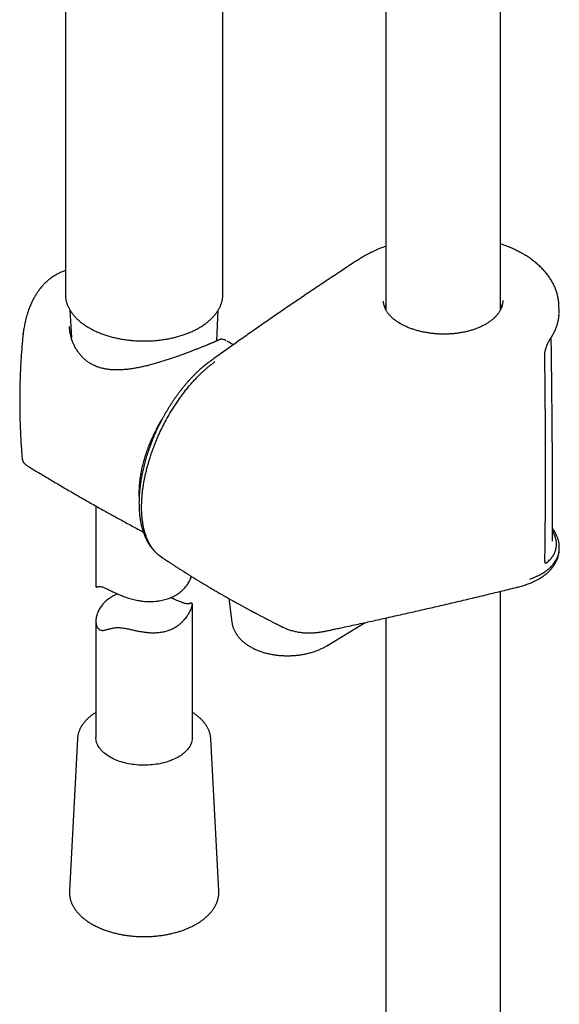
# Model space of a CAD drawing. Header units: millimetres. Extents: x 8 to 641, y 12 to 2274.
# Tile 2 of 34: x 527 to 611, y 453 to 606. Entities that reach past the tile are written whole.
import ezdxf

# ---------------------------------------------------------------- set-up
doc = ezdxf.new("R2010")
doc.units = ezdxf.units.MM

msp = doc.modelspace()

# ---------------------------------------------------------------- linework, layer by layer
at = {"color": 7, "linetype": 'Continuous', "lineweight": 30}
for p, q in [((583.6, 988.15), (583.6, 561.04)), ((601.4, 561.05), (601.4, 984.24)), ((558.23, 563.51), (558.23, 662.52)), ((533.73, 661.51), (533.73, 563.51)), ((558.23, 563.5), (558.23, 563.51)), ((534.43, 561.06), (534.66, 556.72)), ((610.54, 560.9), (610.52, 561.69)), ((557.27, 556.24), (557.52, 561.05)), ((527.1, 556.8), (527.1, 556.83)), ((527.15, 557.31), (527.19, 557.66)), ((556.17, 553), (556.17, 553)), ((538.48, 530.53), (538.48, 518.01)), ((609.52, 525.07), (609.52, 525.1)), ((610.56, 523.82), (610.57, 524.06)), ((610.56, 524.06), (610.56, 524.06)), ((608.59, 521.69), (608.65, 521.74)), ((601.4, 123.12), (601.4, 517.25)), ((553.48, 494.51), (553.48, 515.25)), ((559.14, 516.14), (559.63, 512.46)), ((538.48, 512.64), (538.48, 494.51)), ((574.4, 508.78), (580.35, 512.39)), ((583.6, 513.1), (583.6, 118.88)), ((574.4, 508.78), (574.4, 508.77)), ((535.61, 494.3), (534.35, 470.65)), ((556.34, 494.3), (556.34, 494.31)), ((557.6, 470.65), (556.34, 494.3)), ((534.35, 470.63), (534.35, 470.65)), ((557.6, 470.65), (557.6, 470.64))]:
    msp.add_line(p, q, dxfattribs=at)
at = {"color": 7, "linetype": 'Continuous', "lineweight": 30, "flags": 128}
msp.add_lwpolyline([(553.48, 494.51), (553.47, 494.35), (553.45, 494.17), (553.42, 493.99), (553.38, 493.81), (553.32, 493.64), (553.25, 493.46), (553.17, 493.29), (553.08, 493.12), (552.97, 492.95), (552.85, 492.79), (552.72, 492.62), (552.58, 492.46), (552.43, 492.31), (552.27, 492.16), (552.09, 492.01), (551.91, 491.86), (551.72, 491.72), (551.51, 491.59), (551.3, 491.46), (551.07, 491.34), (550.84, 491.22), (550.6, 491.1), (550.35, 491), (550.1, 490.89), (549.84, 490.8), (549.57, 490.71), (549.29, 490.63), (549.01, 490.55), (548.73, 490.48), (548.43, 490.42), (548.14, 490.37), (547.84, 490.32), (547.54, 490.28), (547.23, 490.24), (546.93, 490.22), (546.62, 490.2), (546.31, 490.19), (546, 490.18), (545.69, 490.18), (545.38, 490.2), (545.07, 490.21), (544.77, 490.24), (544.46, 490.27), (544.16, 490.31), (543.86, 490.36), (543.56, 490.41), (543.27, 490.47), (542.99, 490.54), (542.7, 490.62), (542.43, 490.7), (542.16, 490.78), (541.89, 490.88), (541.64, 490.98), (541.39, 491.09), (541.15, 491.2), (540.91, 491.32), (540.69, 491.44), (540.47, 491.57), (540.27, 491.7), (540.07, 491.84), (539.89, 491.98), (539.71, 492.13), (539.55, 492.28), (539.39, 492.44), (539.25, 492.6), (539.12, 492.76), (539, 492.92), (538.89, 493.09), (538.8, 493.26), (538.71, 493.43), (538.64, 493.61), (538.58, 493.78), (538.54, 493.96), (538.5, 494.14), (538.48, 494.32), (538.48, 494.5), (538.48, 494.51)], dxfattribs=at)
at = {"color": 7, "linetype": 'Continuous', "lineweight": 30}
for points, knots in [([(583.6, 570.99), (583.57, 570.98), (583.41, 570.92), (583.12, 570.81), (582.73, 570.66), (582.35, 570.5), (581.98, 570.34), (581.61, 570.17), (581.25, 569.99), (580.9, 569.81), (580.55, 569.63), (580.21, 569.44), (579.87, 569.24), (579.6, 569.07), (579.44, 568.97), (579.39, 568.93)], [0, 0, 0, 0, 0.018885, 0.104199, 0.189419, 0.273057, 0.358396, 0.443655, 0.528905, 0.614205, 0.699695, 0.785561, 0.870712, 0.956395, 1, 1, 1, 1]), ([(604.91, 569.8), (604.83, 569.84), (604.64, 569.95), (604.33, 570.12), (603.99, 570.29), (603.63, 570.47), (603.27, 570.63), (602.89, 570.79), (602.52, 570.95), (602.13, 571.1), (601.76, 571.23), (601.52, 571.31), (601.4, 571.35)], [0, 0, 0, 0, 0.073459, 0.177841, 0.281344, 0.386378, 0.491221, 0.596126, 0.701163, 0.806462, 0.910508, 1, 1, 1, 1]), ([(579.39, 568.93), (579.15, 568.78), (578.22, 568.18), (576.61, 567.12), (574.54, 565.75), (572.49, 564.37), (570.44, 562.99), (568.4, 561.6), (566.37, 560.21), (564.35, 558.81), (562.33, 557.4), (560.33, 555.98), (558.33, 554.56), (556.95, 553.57), (556.23, 553.05), (556.17, 553)], [0, 0, 0, 0, 0.029515, 0.11714, 0.204743, 0.292323, 0.379879, 0.467407, 0.554907, 0.642378, 0.729817, 0.817222, 0.904619, 0.992087, 1, 1, 1, 1]), ([(610.52, 561.69), (610.52, 561.75), (610.51, 561.91), (610.49, 562.17), (610.46, 562.46), (610.42, 562.75), (610.37, 563.04), (610.3, 563.33), (610.22, 563.63), (610.13, 563.91), (610.03, 564.2), (609.92, 564.49), (609.8, 564.77), (609.67, 565.05), (609.53, 565.32), (609.37, 565.59), (609.2, 565.87), (609.03, 566.14), (608.84, 566.4), (608.64, 566.66), (608.43, 566.92), (608.21, 567.18), (607.98, 567.43), (607.73, 567.68), (607.48, 567.92), (607.22, 568.15), (606.95, 568.38), (606.67, 568.61), (606.39, 568.83), (606.09, 569.05), (605.78, 569.26), (605.46, 569.46), (605.17, 569.64), (604.99, 569.75), (604.91, 569.8)], [0, 0, 0, 0, 0.019887, 0.050368, 0.081032, 0.11186, 0.142831, 0.173922, 0.205108, 0.236363, 0.267659, 0.298966, 0.330246, 0.361469, 0.392546, 0.424356, 0.456133, 0.488025, 0.520063, 0.552274, 0.584731, 0.616685, 0.64936, 0.682131, 0.714852, 0.74739, 0.779606, 0.812523, 0.845348, 0.878237, 0.911213, 0.944302, 0.976939, 1, 1, 1, 1]), ([(533.73, 567.17), (533.65, 567.15), (533.48, 567.09), (533.22, 566.99), (532.94, 566.88), (532.68, 566.75), (532.43, 566.62), (532.18, 566.48), (531.93, 566.33), (531.67, 566.16), (531.41, 565.98), (531.17, 565.78), (530.94, 565.6), (530.74, 565.41), (530.54, 565.22), (530.34, 565.02), (530.15, 564.81), (529.95, 564.58), (529.78, 564.37), (529.63, 564.16), (529.49, 563.98), (529.35, 563.77), (529.21, 563.56), (529.09, 563.36), (528.99, 563.2), (528.92, 563.08), (528.86, 562.97), (528.82, 562.89), (528.78, 562.82), (528.73, 562.73), (528.67, 562.61), (528.59, 562.45), (528.48, 562.22), (528.35, 561.94), (528.22, 561.62), (528.1, 561.33), (528.01, 561.08), (527.94, 560.88), (527.89, 560.73), (527.84, 560.56), (527.78, 560.37), (527.71, 560.15), (527.65, 559.91), (527.57, 559.64), (527.5, 559.32), (527.42, 558.97), (527.34, 558.58), (527.26, 558.15), (527.22, 557.85), (527.2, 557.7)], [0, 0, 0, 0, 0.020291, 0.0481151, 0.0734757, 0.0984199, 0.1241711, 0.1479442, 0.1735461, 0.2009028, 0.2293876, 0.2563812, 0.281569, 0.3049946, 0.3274148, 0.351829, 0.3760607, 0.4011806, 0.4274776, 0.4454517, 0.4646991, 0.4852038, 0.5069419, 0.5292355, 0.5423167, 0.5536738, 0.5633081, 0.5712195, 0.5774075, 0.5830319, 0.5946428, 0.6097058, 0.6282293, 0.656554, 0.6836428, 0.7091101, 0.7329751, 0.7459064, 0.7583802, 0.7720268, 0.7876209, 0.8051651, 0.8246646, 0.8461272, 0.8720168, 0.9003162, 0.9310536, 0.964266, 1, 1, 1, 1]), ([(533.73, 563.51), (533.73, 563.47), (533.73, 563.35), (533.74, 563.16), (533.76, 562.93), (533.8, 562.71), (533.84, 562.48), (533.9, 562.26), (533.97, 562.04), (534.05, 561.82), (534.14, 561.6), (534.25, 561.39), (534.36, 561.17), (534.49, 560.96), (534.62, 560.75), (534.77, 560.54), (534.93, 560.34), (535.1, 560.14), (535.28, 559.94), (535.47, 559.74), (535.67, 559.55), (535.88, 559.36), (536.09, 559.18), (536.32, 559), (536.56, 558.83), (536.81, 558.66), (537.06, 558.49), (537.32, 558.33), (537.6, 558.18), (537.87, 558.03), (538.16, 557.88), (538.46, 557.74), (538.76, 557.61), (539.06, 557.48), (539.38, 557.36), (539.7, 557.24), (540.02, 557.13), (540.35, 557.03), (540.69, 556.93), (541.03, 556.84), (541.38, 556.75), (541.73, 556.67), (542.08, 556.6), (542.44, 556.53), (542.8, 556.47), (543.16, 556.42), (543.53, 556.37), (543.9, 556.33), (544.27, 556.3), (544.64, 556.27), (545.01, 556.25), (545.39, 556.23), (545.76, 556.23), (546.14, 556.23), (546.51, 556.23), (546.89, 556.24), (547.26, 556.26), (547.63, 556.29), (548, 556.32), (548.37, 556.36), (548.74, 556.41), (549.1, 556.46), (549.46, 556.52), (549.82, 556.59), (550.17, 556.66), (550.52, 556.74), (550.87, 556.82), (551.21, 556.92), (551.55, 557.01), (551.88, 557.12), (552.21, 557.23), (552.53, 557.34), (552.84, 557.46), (553.15, 557.59), (553.45, 557.72), (553.75, 557.86), (554.04, 558.01), (554.3, 558.15), (554.46, 558.24), (554.53, 558.28)], [0, 0, 0, 0, 0.007239, 0.019897, 0.032557, 0.045227, 0.057913, 0.070623, 0.083361, 0.096132, 0.10894, 0.121786, 0.134673, 0.1476, 0.160565, 0.173567, 0.186604, 0.199671, 0.212767, 0.225886, 0.239026, 0.252183, 0.265354, 0.278535, 0.291725, 0.30492, 0.318118, 0.331319, 0.34452, 0.357719, 0.370916, 0.384111, 0.397302, 0.41049, 0.423674, 0.436854, 0.450029, 0.463201, 0.476368, 0.489532, 0.502692, 0.515848, 0.529001, 0.542151, 0.555298, 0.568443, 0.581585, 0.594725, 0.607864, 0.621001, 0.634137, 0.647272, 0.660407, 0.673541, 0.686676, 0.699811, 0.712946, 0.726083, 0.73922, 0.752359, 0.7655, 0.778643, 0.791788, 0.804936, 0.818087, 0.831242, 0.844399, 0.857561, 0.870727, 0.883896, 0.89707, 0.910249, 0.923432, 0.93662, 0.949813, 0.96301, 0.976212, 0.989417, 1, 1, 1, 1]), ([(554.54, 558.28), (554.58, 558.31), (554.72, 558.39), (554.94, 558.52), (555.2, 558.69), (555.44, 558.86), (555.68, 559.03), (555.9, 559.21), (556.12, 559.4), (556.33, 559.59), (556.53, 559.78), (556.72, 559.98), (556.89, 560.18), (557.06, 560.38), (557.22, 560.59), (557.36, 560.8), (557.5, 561.01), (557.62, 561.22), (557.74, 561.44), (557.84, 561.66), (557.93, 561.88), (558, 562.1), (558.07, 562.32), (558.13, 562.55), (558.17, 562.77), (558.2, 562.99), (558.22, 563.22), (558.23, 563.39), (558.23, 563.48), (558.23, 563.5)], [0, 0, 0, 0, 0.020805, 0.060183, 0.09957, 0.138957, 0.17834, 0.217712, 0.257068, 0.2964, 0.3357, 0.374958, 0.414164, 0.453307, 0.492376, 0.53136, 0.570247, 0.609029, 0.647697, 0.686245, 0.72467, 0.762973, 0.801156, 0.839227, 0.877197, 0.915081, 0.952895, 0.99066, 1, 1, 1, 1]), ([(585.84, 558.93), (585.79, 558.96), (585.66, 559.03), (585.47, 559.15), (585.26, 559.29), (585.07, 559.43), (584.88, 559.57), (584.7, 559.72), (584.53, 559.87), (584.38, 560.02), (584.23, 560.18), (584.09, 560.33), (583.96, 560.49), (583.84, 560.65), (583.73, 560.81), (583.63, 560.98), (583.55, 561.14), (583.47, 561.31), (583.4, 561.48), (583.35, 561.65), (583.3, 561.82), (583.27, 561.99), (583.24, 562.16), (583.23, 562.31), (583.23, 562.41), (583.23, 562.44)], [0, 0, 0, 0, 0.0309038, 0.0752492, 0.1193922, 0.1631898, 0.2065446, 0.2506473, 0.2944136, 0.3381828, 0.3820335, 0.4260702, 0.4704075, 0.5150957, 0.5589538, 0.6037556, 0.6488311, 0.6941073, 0.7395086, 0.78496, 0.8305742, 0.8769228, 0.9238476, 0.9710618, 1, 1, 1, 1]), ([(583.6, 561.92), (583.57, 561.86), (583.51, 561.73), (583.44, 561.58), (583.41, 561.49), (583.41, 561.47)], [0, 0, 0, 0, 0.4032457, 0.8728972, 1, 1, 1, 1]), ([(601.78, 562.52), (601.78, 562.5), (601.78, 562.41), (601.77, 562.25), (601.74, 562.07), (601.71, 561.89), (601.66, 561.7), (601.61, 561.52), (601.54, 561.34), (601.46, 561.16), (601.37, 560.99), (601.27, 560.82), (601.17, 560.65), (601.05, 560.48), (600.91, 560.31), (600.77, 560.15), (600.62, 559.98), (600.46, 559.83), (600.29, 559.67), (600.11, 559.52), (599.92, 559.37), (599.72, 559.22), (599.51, 559.08), (599.3, 558.94), (599.08, 558.81), (598.85, 558.69), (598.61, 558.56), (598.36, 558.45), (598.1, 558.33), (597.84, 558.22), (597.57, 558.12), (597.3, 558.02), (597.02, 557.93), (596.73, 557.85), (596.44, 557.77), (596.14, 557.69), (595.84, 557.62), (595.53, 557.56), (595.22, 557.51), (594.91, 557.46), (594.59, 557.42), (594.28, 557.38), (593.96, 557.35), (593.63, 557.33), (593.31, 557.31), (592.98, 557.3), (592.66, 557.3), (592.33, 557.3), (592, 557.31), (591.68, 557.32), (591.35, 557.35), (591.03, 557.37), (590.71, 557.41), (590.39, 557.45), (590.08, 557.5), (589.76, 557.55), (589.45, 557.61), (589.14, 557.68), (588.84, 557.75), (588.55, 557.83), (588.25, 557.91), (587.97, 558), (587.69, 558.09), (587.41, 558.19), (587.14, 558.29), (586.88, 558.4), (586.63, 558.52), (586.38, 558.64), (586.14, 558.76), (585.96, 558.86), (585.87, 558.91), (585.84, 558.93)], [0, 0, 0, 0, 0.00715, 0.022727, 0.038305, 0.053847, 0.069325, 0.084715, 0.099998, 0.11516, 0.13019, 0.145086, 0.159845, 0.174607, 0.189372, 0.204139, 0.218906, 0.233668, 0.248419, 0.263152, 0.27786, 0.292533, 0.307164, 0.321744, 0.336273, 0.350738, 0.365234, 0.379851, 0.394536, 0.409238, 0.423889, 0.43845, 0.452953, 0.467607, 0.482272, 0.496948, 0.511634, 0.52633, 0.541025, 0.555659, 0.570321, 0.584952, 0.599581, 0.61423, 0.628923, 0.643678, 0.658339, 0.673015, 0.687756, 0.702524, 0.717266, 0.731936, 0.746521, 0.761143, 0.775851, 0.790606, 0.805373, 0.820102, 0.83476, 0.849319, 0.864003, 0.878629, 0.893229, 0.907832, 0.92246, 0.93714, 0.951876, 0.96633, 0.980968, 0.995644, 1, 1, 1, 1]), ([(601.6, 561.5), (601.59, 561.54), (601.55, 561.64), (601.49, 561.8), (601.43, 561.92), (601.4, 561.97)], [0, 0, 0, 0, 0.2045672, 0.685602, 1, 1, 1, 1]), ([(609.15, 556.53), (609.16, 556.55), (609.24, 556.65), (609.36, 556.84), (609.52, 557.1), (609.66, 557.36), (609.8, 557.63), (609.92, 557.89), (610.03, 558.16), (610.14, 558.43), (610.23, 558.7), (610.31, 558.98), (610.37, 559.25), (610.43, 559.53), (610.48, 559.8), (610.51, 560.08), (610.53, 560.32), (610.53, 560.46), (610.53, 560.51)], [0, 0, 0, 0, 0.01308, 0.082007, 0.150695, 0.219002, 0.286764, 0.354195, 0.422331, 0.490233, 0.557969, 0.625608, 0.693222, 0.760872, 0.828628, 0.896201, 0.963346, 1, 1, 1, 1]), ([(610.54, 560.7), (610.54, 560.76), (610.54, 560.83), (610.54, 560.9), (610.54, 560.9)], [0, 0, 0, 0, 0.945257, 1, 1, 1, 1]), ([(610.54, 560.59), (610.54, 560.6), (610.54, 560.64), (610.54, 560.67), (610.54, 560.69)], [0, 0, 0, 0, 0.4789231, 1, 1, 1, 1]), ([(557.61, 556.4), (557.6, 556.39), (557.57, 556.38), (557.52, 556.35), (557.46, 556.32), (557.39, 556.29), (557.3, 556.25), (557.2, 556.21), (557.09, 556.16), (556.98, 556.11), (556.85, 556.05), (556.71, 556), (556.57, 555.93), (556.41, 555.87), (556.25, 555.8), (556.08, 555.73), (555.9, 555.66), (555.72, 555.58), (555.52, 555.5), (555.33, 555.42), (555.12, 555.34), (554.91, 555.25), (554.69, 555.16), (554.46, 555.07), (554.22, 554.98), (553.98, 554.89), (553.74, 554.79), (553.49, 554.69), (553.23, 554.6), (552.97, 554.49), (552.7, 554.39), (552.42, 554.29), (552.14, 554.19), (551.85, 554.08), (551.56, 553.97), (551.26, 553.87), (550.96, 553.76), (550.65, 553.65), (550.34, 553.54), (550.02, 553.44), (549.7, 553.33), (549.37, 553.22), (549.04, 553.12), (548.7, 553.01), (548.36, 552.91), (548.02, 552.81), (547.67, 552.71), (547.32, 552.61), (546.96, 552.52), (546.61, 552.42), (546.25, 552.34), (545.89, 552.25), (545.54, 552.17), (545.17, 552.1), (544.81, 552.03), (544.45, 551.97), (544.09, 551.91), (543.73, 551.86), (543.38, 551.81), (543.03, 551.78), (542.69, 551.75), (542.35, 551.73), (542.01, 551.72), (541.68, 551.72), (541.36, 551.72), (541.04, 551.74), (540.73, 551.76), (540.43, 551.8), (540.13, 551.84), (539.84, 551.89), (539.56, 551.95), (539.28, 552.02), (539.02, 552.1), (538.75, 552.18), (538.5, 552.28), (538.25, 552.39), (538.01, 552.5), (537.78, 552.63), (537.55, 552.76), (537.33, 552.9), (537.12, 553.05), (536.91, 553.22), (536.71, 553.39), (536.51, 553.57), (536.32, 553.76), (536.14, 553.96), (535.97, 554.16), (535.8, 554.38), (535.64, 554.61), (535.49, 554.84), (535.34, 555.08), (535.21, 555.33), (535.08, 555.59), (534.96, 555.86), (534.85, 556.13), (534.75, 556.41), (534.66, 556.69), (534.59, 556.98), (534.52, 557.27), (534.46, 557.56), (534.42, 557.86), (534.39, 558.15), (534.37, 558.35), (534.36, 558.45), (534.36, 558.46)], [0, 0, 0, 0, 0.0084034, 0.0178616, 0.0277119, 0.0378176, 0.048065, 0.0583671, 0.0686494, 0.078926, 0.0891784, 0.0994146, 0.1096079, 0.119738, 0.1297881, 0.1397444, 0.149596, 0.1593343, 0.1689532, 0.1784486, 0.187833, 0.1972864, 0.2067308, 0.2161524, 0.2255306, 0.2348467, 0.244078, 0.2532586, 0.2624844, 0.2717041, 0.2809328, 0.2901835, 0.2994734, 0.3087902, 0.3180913, 0.327496, 0.336971, 0.3464807, 0.3559843, 0.3654779, 0.3751451, 0.3848643, 0.3946516, 0.4045229, 0.4144926, 0.4245287, 0.4346482, 0.4448193, 0.4550453, 0.4653286, 0.4756704, 0.4860713, 0.4965307, 0.5070469, 0.5176174, 0.5282388, 0.5388875, 0.5494935, 0.5600385, 0.5705196, 0.5809351, 0.5912846, 0.6015691, 0.6117907, 0.6219533, 0.6320617, 0.6421175, 0.6519949, 0.6617556, 0.6714274, 0.6810298, 0.690582, 0.7000981, 0.7094809, 0.7189278, 0.7283715, 0.7377586, 0.7470501, 0.7562374, 0.7655292, 0.7748758, 0.7842596, 0.7936966, 0.8032026, 0.8127788, 0.8223679, 0.8320849, 0.8419166, 0.851834, 0.8618075, 0.8718564, 0.882051, 0.8923684, 0.9027996, 0.9133327, 0.9239532, 0.9346441, 0.9453856, 0.9561564, 0.9669324, 0.9776922, 0.9884383, 0.9991968, 1, 1, 1, 1]), ([(527.09, 556.8), (527.07, 556.53), (527.01, 555.9), (526.93, 554.91), (526.85, 553.81), (526.78, 552.71), (526.73, 551.6), (526.68, 550.5), (526.65, 549.4), (526.63, 548.29), (526.62, 547.19), (526.62, 546.08), (526.64, 544.98), (526.66, 543.87), (526.7, 542.77), (526.75, 541.67), (526.8, 540.57), (526.88, 539.47), (526.94, 538.61), (526.98, 538.13), (526.99, 538)], [0, 0, 0, 0, 0.042177, 0.100834, 0.159501, 0.218174, 0.276853, 0.335534, 0.394214, 0.452892, 0.511565, 0.570231, 0.628888, 0.687532, 0.74616, 0.804772, 0.863363, 0.921933, 0.980478, 1, 1, 1, 1]), ([(527.21, 557.73), (527.19, 557.58), (527.14, 557.27), (527.11, 556.96), (527.09, 556.8)], [0, 0, 0, 0, 0.5012662, 1, 1, 1, 1]), ([(558.71, 556.3), (558.67, 556.32), (558.59, 556.36), (558.47, 556.41), (558.35, 556.45), (558.24, 556.47), (558.14, 556.49), (558.04, 556.5), (557.94, 556.49), (557.85, 556.48), (557.76, 556.46), (557.68, 556.43), (557.63, 556.41), (557.61, 556.4)], [0, 0, 0, 0, 0.111642, 0.254023, 0.370814, 0.474754, 0.567198, 0.653249, 0.733253, 0.807894, 0.878404, 0.945798, 1, 1, 1, 1]), ([(608.3, 553.92), (608.3, 553.94), (608.3, 553.99), (608.31, 554.08), (608.31, 554.2), (608.33, 554.32), (608.34, 554.44), (608.37, 554.57), (608.39, 554.7), (608.42, 554.84), (608.46, 554.98), (608.5, 555.12), (608.55, 555.26), (608.59, 555.39), (608.64, 555.53), (608.7, 555.66), (608.75, 555.79), (608.81, 555.91), (608.86, 556.03), (608.92, 556.15), (608.98, 556.25), (609.04, 556.35), (609.09, 556.44), (609.13, 556.5), (609.15, 556.53), (609.15, 556.53)], [0, 0, 0, 0, 0.0241565, 0.065982, 0.1084719, 0.1514765, 0.194878, 0.2381016, 0.2820483, 0.3269771, 0.3726683, 0.4188694, 0.4653012, 0.5116162, 0.5578121, 0.6050512, 0.6527669, 0.7011076, 0.7498591, 0.7987645, 0.8474377, 0.8955847, 0.9437615, 0.9910725, 1, 1, 1, 1]), ([(609.52, 525.1), (609.52, 525.33), (609.52, 525.78), (609.52, 526.44), (609.52, 527.08), (609.52, 527.71), (609.52, 528.31), (609.52, 528.91), (609.52, 529.5), (609.52, 530.1), (609.52, 530.64), (609.52, 531.1), (609.52, 531.49), (609.52, 531.89), (609.52, 532.3), (609.52, 532.72), (609.52, 533.16), (609.52, 533.6), (609.52, 534), (609.52, 534.34), (609.51, 534.62), (609.51, 534.88), (609.51, 535.1), (609.51, 535.29), (609.51, 535.44), (609.51, 535.55), (609.51, 535.65), (609.51, 535.72), (609.51, 535.78), (609.51, 535.85), (609.51, 535.95), (609.51, 536.09), (609.51, 536.27), (609.51, 536.48), (609.51, 536.73), (609.51, 537.01), (609.5, 537.32), (609.5, 537.67), (609.5, 538.05), (609.5, 538.47), (609.5, 538.91), (609.49, 539.37), (609.49, 539.84), (609.49, 540.34), (609.48, 540.88), (609.48, 541.44), (609.48, 542.06), (609.47, 542.74), (609.46, 543.49), (609.46, 544.28), (609.45, 545.1), (609.44, 545.96), (609.43, 546.85), (609.42, 547.77), (609.41, 548.73), (609.4, 549.73), (609.39, 550.78), (609.38, 551.87), (609.36, 553), (609.35, 554.17), (609.33, 555.38), (609.32, 556.25), (609.31, 556.72), (609.31, 556.77)], [0, 0, 0, 0, 0.022125, 0.043295, 0.063584, 0.083446, 0.102961, 0.121791, 0.140301, 0.159396, 0.179605, 0.191584, 0.203922, 0.21662, 0.229678, 0.243095, 0.256872, 0.271009, 0.284807, 0.294777, 0.303786, 0.311834, 0.318921, 0.325046, 0.329417, 0.333121, 0.336158, 0.338527, 0.340229, 0.341777, 0.345082, 0.349573, 0.355249, 0.36211, 0.369812, 0.378606, 0.388493, 0.399472, 0.411543, 0.424706, 0.438962, 0.452988, 0.467933, 0.483795, 0.500575, 0.518272, 0.536886, 0.559233, 0.582773, 0.607506, 0.633432, 0.66055, 0.688345, 0.71729, 0.747385, 0.778631, 0.8117, 0.845966, 0.881429, 0.918089, 0.955947, 0.995001, 1, 1, 1, 1]), ([(559.82, 555.62), (559.71, 555.69), (559.39, 555.89), (559.07, 556.09), (558.86, 556.21)], [0, 0, 0, 0, 0.340999, 1, 1, 1, 1]), ([(608.34, 522.08), (608.34, 522.63), (608.36, 524.19), (608.39, 526.77), (608.41, 529.79), (608.43, 532.83), (608.43, 535.87), (608.43, 538.91), (608.42, 541.96), (608.4, 545.01), (608.38, 548.06), (608.35, 551.03), (608.32, 552.98), (608.3, 553.91)], [0, 0, 0, 0, 0.052731, 0.148326, 0.24392, 0.339511, 0.4351, 0.530686, 0.626269, 0.721849, 0.817426, 0.912999, 1, 1, 1, 1]), ([(556.17, 553), (556.13, 552.97), (556, 552.88), (555.79, 552.72), (555.53, 552.52), (555.27, 552.31), (555, 552.08), (554.71, 551.83), (554.42, 551.56), (554.12, 551.28), (553.83, 550.99), (553.54, 550.7), (553.25, 550.39), (552.96, 550.09), (552.68, 549.77), (552.41, 549.45), (552.14, 549.13), (551.87, 548.79), (551.6, 548.45), (551.34, 548.11), (551.08, 547.75), (550.83, 547.4), (550.57, 547.03), (550.33, 546.66), (550.08, 546.28), (549.84, 545.9), (549.61, 545.52), (549.38, 545.13), (549.15, 544.74), (548.94, 544.35), (548.72, 543.95), (548.52, 543.55), (548.31, 543.15), (548.11, 542.74), (547.92, 542.33), (547.73, 541.91), (547.55, 541.5), (547.38, 541.08), (547.21, 540.66), (547.04, 540.24), (546.89, 539.82), (546.73, 539.39), (546.59, 538.97), (546.45, 538.55), (546.32, 538.13), (546.2, 537.71), (546.08, 537.29), (545.97, 536.87), (545.87, 536.45), (545.77, 536.03), (545.68, 535.61), (545.6, 535.19), (545.52, 534.77), (545.45, 534.36), (545.39, 533.95), (545.34, 533.54), (545.29, 533.14), (545.25, 532.74), (545.22, 532.34), (545.2, 531.95), (545.19, 531.55), (545.18, 531.17), (545.18, 530.78), (545.19, 530.4), (545.2, 530.03), (545.23, 529.66), (545.26, 529.29), (545.3, 528.93), (545.35, 528.58), (545.41, 528.23), (545.47, 527.89), (545.54, 527.55), (545.62, 527.22), (545.71, 526.9), (545.81, 526.59), (545.92, 526.28), (546.03, 525.98), (546.16, 525.69), (546.29, 525.41), (546.42, 525.13), (546.57, 524.87), (546.72, 524.61), (546.89, 524.36), (547.05, 524.13), (547.23, 523.9), (547.41, 523.69), (547.59, 523.48), (547.79, 523.29), (547.99, 523.1), (548.19, 522.93), (548.4, 522.76), (548.56, 522.65), (548.65, 522.59), (548.66, 522.58)], [0, 0, 0, 0, 0.004403, 0.014363, 0.02383, 0.033966, 0.043729, 0.055182, 0.066672, 0.078183, 0.089695, 0.101185, 0.112636, 0.124029, 0.135349, 0.146573, 0.157829, 0.169131, 0.180416, 0.191692, 0.202967, 0.21425, 0.225547, 0.236866, 0.248218, 0.259594, 0.270852, 0.282073, 0.29327, 0.304454, 0.315633, 0.326819, 0.338018, 0.349241, 0.360499, 0.371811, 0.383021, 0.394267, 0.405539, 0.416823, 0.428106, 0.439375, 0.450616, 0.461818, 0.472974, 0.484085, 0.495237, 0.506455, 0.517726, 0.529036, 0.540371, 0.551719, 0.563063, 0.574387, 0.585674, 0.596867, 0.608182, 0.619496, 0.630813, 0.642139, 0.653479, 0.664838, 0.676221, 0.687632, 0.699035, 0.710456, 0.721954, 0.733414, 0.744842, 0.756245, 0.767629, 0.779, 0.790364, 0.801729, 0.813186, 0.824429, 0.8357, 0.846981, 0.858246, 0.869476, 0.88065, 0.891749, 0.902751, 0.913645, 0.924452, 0.935009, 0.945568, 0.956116, 0.966641, 0.977132, 0.98758, 0.997977, 1, 1, 1, 1]), ([(548.68, 522.57), (548.57, 522.65), (548.36, 522.79), (548.05, 523.05), (547.76, 523.34), (547.49, 523.65), (547.23, 523.99), (546.98, 524.37), (546.76, 524.77), (546.55, 525.19), (546.36, 525.64), (546.19, 526.1), (546.05, 526.58), (545.92, 527.08), (545.82, 527.61), (545.73, 528.16), (545.66, 528.73), (545.61, 529.32), (545.59, 529.92), (545.58, 530.53), (545.6, 531.15), (545.64, 531.79), (545.69, 532.44), (545.77, 533.1), (545.86, 533.78), (545.98, 534.47), (546.12, 535.16), (546.28, 535.84), (546.45, 536.53), (546.64, 537.23), (546.85, 537.93), (547.08, 538.63), (547.33, 539.34), (547.6, 540.05), (547.88, 540.75), (548.18, 541.44), (548.49, 542.12), (548.82, 542.8), (549.16, 543.48), (549.52, 544.14), (549.9, 544.81), (550.29, 545.46), (550.69, 546.1), (551.1, 546.72), (551.51, 547.32), (551.94, 547.9), (552.38, 548.47), (552.83, 549.04), (553.29, 549.58), (553.77, 550.11), (554.2, 550.56), (554.58, 550.95), (554.92, 551.28), (555.27, 551.6), (555.61, 551.91), (555.96, 552.21), (556.31, 552.49), (556.67, 552.77), (556.9, 552.94), (557.02, 553.03)], [0, 0, 0, 0, 0.017885, 0.035929, 0.054005, 0.072176, 0.09038, 0.108952, 0.127558, 0.146266, 0.16501, 0.182956, 0.200934, 0.219006, 0.237109, 0.255578, 0.274079, 0.292684, 0.311322, 0.329201, 0.34711, 0.365259, 0.383408, 0.401688, 0.419968, 0.438498, 0.457061, 0.474921, 0.492811, 0.510939, 0.529067, 0.547326, 0.565584, 0.58409, 0.602631, 0.620523, 0.638446, 0.656606, 0.674765, 0.693054, 0.711342, 0.729879, 0.748449, 0.766433, 0.784447, 0.802554, 0.820692, 0.839189, 0.85772, 0.876353, 0.89502, 0.908024, 0.921028, 0.934079, 0.947129, 0.960322, 0.973516, 0.986758, 1, 1, 1, 1]), ([(548.99, 544.44), (548.93, 544.35), (548.8, 544.14), (548.6, 543.81), (548.39, 543.44), (548.18, 543.07), (547.97, 542.69), (547.78, 542.31), (547.58, 541.93), (547.4, 541.54), (547.22, 541.16), (547.05, 540.77), (546.89, 540.38), (546.73, 539.99), (546.58, 539.6), (546.43, 539.21), (546.3, 538.82), (546.17, 538.43), (546.05, 538.03), (545.93, 537.64), (545.83, 537.25), (545.73, 536.86), (545.64, 536.48), (545.55, 536.09), (545.48, 535.7), (545.41, 535.32), (545.35, 534.94), (545.3, 534.56), (545.26, 534.19), (545.23, 533.82), (545.2, 533.45), (545.18, 533.09), (545.17, 532.73), (545.17, 532.37), (545.18, 532.03), (545.19, 531.82), (545.19, 531.72)], [0, 0, 0, 0, 0.0220749, 0.0517631, 0.0814509, 0.1111388, 0.1408271, 0.1705161, 0.2002062, 0.2298978, 0.2595913, 0.2892871, 0.3189856, 0.3486872, 0.3783923, 0.4081012, 0.4378144, 0.4675322, 0.497255, 0.5269831, 0.5567168, 0.5864565, 0.6162025, 0.6459549, 0.6757141, 0.7054801, 0.7352531, 0.7650332, 0.7948202, 0.8246141, 0.8544145, 0.8842212, 0.9140335, 0.9438509, 0.9736722, 1, 1, 1, 1]), ([(526.99, 538), (526.99, 537.97), (527, 537.91), (527.01, 537.83), (527.03, 537.76), (527.05, 537.7), (527.06, 537.65), (527.07, 537.62), (527.08, 537.61), (527.08, 537.6), (527.08, 537.59), (527.09, 537.57), (527.1, 537.56), (527.1, 537.54), (527.12, 537.51), (527.13, 537.48), (527.15, 537.45), (527.16, 537.42), (527.17, 537.4), (527.19, 537.37), (527.22, 537.32), (527.27, 537.25), (527.36, 537.14), (527.49, 537.02), (527.6, 536.94), (527.66, 536.9)], [0, 0, 0, 0, 0.062782, 0.117273, 0.164243, 0.205286, 0.243063, 0.281108, 0.322972, 0.36732, 0.403421, 0.419023, 0.433694, 0.448137, 0.463089, 0.496957, 0.51276, 0.530078, 0.549029, 0.569716, 0.599939, 0.661399, 0.749365, 0.862957, 1, 1, 1, 1]), ([(527.66, 536.9), (527.73, 536.85), (528.37, 536.46), (529.57, 535.73), (531.26, 534.72), (532.96, 533.71), (534.66, 532.72), (536.37, 531.73), (538.08, 530.75), (539.8, 529.79), (541.52, 528.83), (543.25, 527.89), (544.69, 527.11), (545.56, 526.65), (545.85, 526.49)], [0, 0, 0, 0, 0.013063, 0.107103, 0.201146, 0.295188, 0.389229, 0.483267, 0.577301, 0.671328, 0.765348, 0.859358, 0.953358, 1, 1, 1, 1]), ([(527.66, 536.9), (527.66, 536.9), (527.66, 536.9), (527.66, 536.9), (527.66, 536.9)], [0, 0, 0, 0, 0.747052, 1, 1, 1, 1]), ([(608.65, 521.74), (608.81, 521.89), (609.15, 522.19), (609.53, 522.67), (609.83, 523.17), (610.03, 523.7), (610.13, 524.26), (610.14, 524.82), (610.05, 525.4), (609.86, 525.99), (609.68, 526.41), (609.54, 526.64), (609.52, 526.66)], [0, 0, 0, 0, 0.110387, 0.220004, 0.329435, 0.439264, 0.549912, 0.659925, 0.769354, 0.878814, 0.988932, 1, 1, 1, 1]), ([(610.57, 524.06), (610.57, 524.09), (610.57, 524.2), (610.56, 524.37), (610.55, 524.58), (610.52, 524.79), (610.48, 525), (610.42, 525.21), (610.36, 525.43), (610.28, 525.64), (610.2, 525.86), (610.1, 526.08), (609.99, 526.29), (609.87, 526.51), (609.74, 526.73), (609.62, 526.9), (609.55, 527.01), (609.52, 527.04)], [0, 0, 0, 0, 0.033418, 0.10293, 0.173623, 0.244334, 0.31522, 0.386385, 0.457921, 0.529904, 0.602396, 0.675507, 0.747032, 0.820353, 0.894051, 0.967914, 1, 1, 1, 1]), ([(605.33, 518.28), (605.35, 518.28), (605.48, 518.33), (605.71, 518.41), (606.03, 518.54), (606.34, 518.66), (606.63, 518.8), (606.92, 518.94), (607.2, 519.08), (607.47, 519.24), (607.73, 519.4), (607.98, 519.56), (608.22, 519.73), (608.45, 519.91), (608.67, 520.09), (608.88, 520.27), (609.07, 520.46), (609.26, 520.66), (609.43, 520.85), (609.58, 521.06), (609.73, 521.26), (609.86, 521.47), (609.99, 521.68), (610.1, 521.89), (610.19, 522.11), (610.28, 522.33), (610.36, 522.55), (610.42, 522.77), (610.47, 522.99), (610.51, 523.22), (610.54, 523.45), (610.56, 523.63), (610.56, 523.74), (610.56, 523.77)], [0, 0, 0, 0, 0.006693, 0.04364, 0.080625, 0.117538, 0.153231, 0.190141, 0.226932, 0.26358, 0.300058, 0.336336, 0.372384, 0.408169, 0.443644, 0.478656, 0.513479, 0.547725, 0.581416, 0.614584, 0.647274, 0.679535, 0.711425, 0.743006, 0.774378, 0.805025, 0.83548, 0.865891, 0.896269, 0.926626, 0.956971, 0.987317, 1, 1, 1, 1]), ([(606, 519.16), (606.15, 519.21), (606.44, 519.32), (606.86, 519.5), (607.25, 519.69), (607.63, 519.89), (607.99, 520.09), (608.33, 520.31), (608.65, 520.54), (608.95, 520.78), (609.24, 521.04), (609.5, 521.31), (609.74, 521.6), (609.95, 521.89), (610.13, 522.19), (610.28, 522.51), (610.4, 522.83), (610.49, 523.16), (610.54, 523.49), (610.57, 523.71), (610.56, 523.82), (610.56, 523.83)], [0, 0, 0, 0, 0.05171, 0.10342, 0.1554, 0.207381, 0.259919, 0.312458, 0.365283, 0.418108, 0.475228, 0.532534, 0.589934, 0.64802, 0.706204, 0.765091, 0.824083, 0.883284, 0.940503, 0.997917, 1, 1, 1, 1]), ([(548.67, 522.57), (548.7, 522.56), (548.79, 522.5), (548.93, 522.4), (549.1, 522.29), (549.23, 522.2), (549.34, 522.13), (549.42, 522.08), (549.46, 522.05), (549.49, 522.03), (549.51, 522.02), (549.54, 522), (549.57, 521.98), (549.62, 521.95), (549.7, 521.89), (549.82, 521.82), (549.96, 521.72), (550.12, 521.62), (550.39, 521.44), (550.76, 521.21), (551.22, 520.91), (551.57, 520.69), (551.82, 520.53), (551.97, 520.44), (552.09, 520.36), (552.19, 520.3), (552.26, 520.25), (552.33, 520.21), (552.41, 520.16), (552.53, 520.08), (552.71, 519.97), (552.93, 519.83), (553.17, 519.68), (553.42, 519.52), (553.68, 519.36), (553.95, 519.2), (554.21, 519.04), (554.46, 518.88), (554.7, 518.74), (554.89, 518.63), (555.02, 518.55), (555.1, 518.5), (555.17, 518.46), (555.24, 518.41), (555.34, 518.36), (555.46, 518.28), (555.62, 518.19), (555.82, 518.07), (556.06, 517.92), (556.34, 517.76), (556.61, 517.6), (556.89, 517.43), (557.13, 517.29), (557.33, 517.18), (557.46, 517.1), (557.57, 517.04), (557.68, 516.97), (557.81, 516.9), (558, 516.79), (558.25, 516.65), (558.57, 516.47), (558.89, 516.28), (559.22, 516.1), (559.48, 515.95), (559.69, 515.83), (559.82, 515.76), (559.94, 515.69), (560.03, 515.64), (560.1, 515.6), (560.16, 515.57), (560.23, 515.53), (560.32, 515.48), (560.44, 515.41), (560.59, 515.33), (560.76, 515.24), (560.94, 515.14), (561.13, 515.03), (561.31, 514.93), (561.49, 514.83), (561.68, 514.73), (561.86, 514.63), (562.05, 514.53), (562.24, 514.43), (562.42, 514.33), (562.57, 514.25), (562.7, 514.18), (562.79, 514.14), (562.85, 514.1), (562.9, 514.08), (562.96, 514.04), (563.04, 514), (563.15, 513.94), (563.27, 513.88), (563.43, 513.79), (563.61, 513.7), (563.81, 513.59), (564.01, 513.49), (564.21, 513.38), (564.43, 513.27), (564.62, 513.17), (564.78, 513.09), (564.88, 513.03), (564.96, 512.99), (565.03, 512.96), (565.1, 512.92), (565.19, 512.88), (565.31, 512.81), (565.46, 512.74), (565.63, 512.65), (565.81, 512.56), (566, 512.46), (566.22, 512.35), (566.47, 512.23), (566.75, 512.09), (567.04, 511.94), (567.29, 511.81), (567.45, 511.73), (567.51, 511.71)], [0, 0, 0, 0, 0.00399, 0.014887, 0.024128, 0.031712, 0.037638, 0.041907, 0.044099, 0.045308, 0.046436, 0.047847, 0.049541, 0.051517, 0.056703, 0.063187, 0.07097, 0.079986, 0.089205, 0.115734, 0.140905, 0.164715, 0.173821, 0.181741, 0.188475, 0.194022, 0.197548, 0.200806, 0.205041, 0.21032, 0.22146, 0.233552, 0.246575, 0.260204, 0.27479, 0.28921, 0.303461, 0.31719, 0.330055, 0.342021, 0.347343, 0.35158, 0.354861, 0.358557, 0.363043, 0.370113, 0.378539, 0.388321, 0.402689, 0.417272, 0.432071, 0.447085, 0.462034, 0.470486, 0.477568, 0.483281, 0.488759, 0.49522, 0.502665, 0.519045, 0.53586, 0.552985, 0.570239, 0.587388, 0.5949, 0.602358, 0.608731, 0.613543, 0.616792, 0.619387, 0.623062, 0.627849, 0.63375, 0.641807, 0.6512, 0.660858, 0.6705, 0.680124, 0.689731, 0.699321, 0.708894, 0.718905, 0.728897, 0.7384, 0.746395, 0.752847, 0.757756, 0.760256, 0.762331, 0.765448, 0.769793, 0.775363, 0.782033, 0.788677, 0.800114, 0.810586, 0.820219, 0.830426, 0.841598, 0.853737, 0.860598, 0.866034, 0.870038, 0.872616, 0.87594, 0.880721, 0.886959, 0.894655, 0.9038, 0.913444, 0.92294, 0.932287, 0.946934, 0.9612, 0.975478, 0.991318, 1, 1, 1, 1]), ([(608.42, 521.6), (608.41, 521.6), (608.41, 521.6), (608.4, 521.62), (608.39, 521.64), (608.38, 521.68), (608.37, 521.73), (608.36, 521.78), (608.35, 521.85), (608.34, 521.93), (608.34, 522.01), (608.34, 522.06), (608.34, 522.08)], [0, 0, 0, 0, 0.09571, 0.193529, 0.293066, 0.394963, 0.499277, 0.605675, 0.713672, 0.820019, 0.928207, 1, 1, 1, 1]), ([(608.4, 521.63), (608.41, 521.62), (608.44, 521.61), (608.48, 521.62), (608.53, 521.63), (608.56, 521.66), (608.59, 521.68), (608.6, 521.69)], [0, 0, 0, 0, 0.217428, 0.431578, 0.647054, 0.866532, 1, 1, 1, 1]), ([(538.48, 518.01), (538.48, 518), (538.48, 517.97), (538.49, 517.95), (538.51, 517.92), (538.55, 517.92), (538.6, 517.93), (538.66, 517.95), (538.74, 517.97), (538.83, 517.99), (538.94, 518), (539.06, 518.01), (539.21, 518), (539.38, 517.96), (539.58, 517.9), (539.81, 517.81), (540.06, 517.7), (540.33, 517.57), (540.62, 517.43), (540.94, 517.27), (541.23, 517.13), (541.53, 516.99), (541.85, 516.85), (542.21, 516.69), (542.59, 516.54), (542.94, 516.41), (543.26, 516.3), (543.57, 516.19), (543.94, 516.09), (544.36, 515.97), (544.79, 515.88), (545.18, 515.81), (545.53, 515.75), (545.89, 515.71), (546.31, 515.67), (546.79, 515.66), (547.27, 515.66), (547.69, 515.69), (548.05, 515.73), (548.4, 515.78), (548.79, 515.85), (549.21, 515.96), (549.63, 516.08), (549.99, 516.22), (550.29, 516.35), (550.58, 516.48), (550.89, 516.65), (551.22, 516.86), (551.54, 517.08), (551.8, 517.3), (552.02, 517.5), (552.22, 517.7), (552.44, 517.94), (552.66, 518.23), (552.86, 518.52), (553.01, 518.79), (553.13, 519.03), (553.23, 519.27), (553.3, 519.45), (553.33, 519.57), (553.33, 519.58)], [0, 0, 0, 0, 0.0058, 0.020639, 0.035535, 0.052804, 0.070144, 0.087513, 0.105022, 0.122551, 0.140232, 0.157956, 0.175785, 0.194407, 0.213176, 0.232257, 0.2515, 0.270105, 0.288839, 0.307817, 0.326904, 0.339244, 0.35792, 0.376674, 0.39565, 0.414695, 0.427498, 0.440067, 0.459056, 0.478107, 0.497351, 0.516659, 0.529628, 0.543334, 0.56408, 0.584911, 0.606012, 0.627206, 0.641472, 0.654741, 0.674823, 0.694988, 0.715411, 0.735921, 0.749723, 0.762695, 0.782315, 0.802011, 0.821936, 0.841939, 0.855387, 0.868637, 0.88867, 0.908778, 0.929113, 0.949525, 0.963246, 0.976947, 0.997693, 1, 1, 1, 1]), ([(603.89, 517.86), (603.92, 517.87), (604.06, 517.9), (604.32, 517.97), (604.67, 518.07), (605, 518.17), (605.22, 518.24), (605.33, 518.28)], [0, 0, 0, 0, 0.050419, 0.287294, 0.528471, 0.768957, 1, 1, 1, 1]), ([(541.84, 516.85), (541.76, 516.82), (541.59, 516.75), (541.35, 516.63), (541.07, 516.49), (540.77, 516.31), (540.46, 516.09), (540.16, 515.86), (539.91, 515.64), (539.71, 515.43), (539.52, 515.22), (539.32, 514.97), (539.12, 514.68), (538.95, 514.38), (538.81, 514.11), (538.71, 513.87), (538.63, 513.63), (538.55, 513.35), (538.5, 513.03), (538.47, 512.73), (538.48, 512.47), (538.51, 512.23), (538.55, 512.01), (538.63, 511.8), (538.73, 511.61), (538.85, 511.45), (539, 511.32), (539.16, 511.23), (539.33, 511.18), (539.51, 511.17), (539.69, 511.18), (539.87, 511.22), (540.05, 511.26), (540.24, 511.32), (540.45, 511.37), (540.66, 511.43), (540.89, 511.49), (541.13, 511.54), (541.39, 511.58), (541.67, 511.61), (541.97, 511.61), (542.29, 511.59), (542.63, 511.55), (542.98, 511.5), (543.34, 511.43), (543.67, 511.36), (543.97, 511.29), (544.32, 511.22), (544.76, 511.12), (545.31, 511.02), (545.86, 510.93), (546.41, 510.86), (546.93, 510.81), (547.4, 510.8), (547.77, 510.81), (548.13, 510.83), (548.48, 510.87), (548.85, 510.93), (549.21, 511.01), (549.45, 511.08), (549.57, 511.11)], [0, 0, 0, 0, 0.012453, 0.025738, 0.038224, 0.057108, 0.076065, 0.095244, 0.114497, 0.127441, 0.140194, 0.159477, 0.178831, 0.198404, 0.21805, 0.231257, 0.244444, 0.264413, 0.284468, 0.304809, 0.325259, 0.339048, 0.35713, 0.375317, 0.393746, 0.412315, 0.430419, 0.448673, 0.467236, 0.485951, 0.50186, 0.517846, 0.533861, 0.55001, 0.566176, 0.582466, 0.598783, 0.615164, 0.631177, 0.647275, 0.663612, 0.680117, 0.69615, 0.712334, 0.728782, 0.745341, 0.756636, 0.767931, 0.790693, 0.813754, 0.836943, 0.860755, 0.884699, 0.902853, 0.921072, 0.933309, 0.949867, 0.966481, 0.98321, 1, 1, 1, 1]), ([(567.51, 511.71), (567.51, 511.7), (567.61, 511.65), (567.81, 511.56), (568.09, 511.44), (568.39, 511.33), (568.68, 511.23), (568.99, 511.13), (569.3, 511.05), (569.61, 510.98), (569.93, 510.92), (570.25, 510.87), (570.58, 510.83), (570.91, 510.8), (571.24, 510.78), (571.58, 510.78), (571.92, 510.78), (572.26, 510.79), (572.61, 510.82), (572.95, 510.85), (573.31, 510.9), (573.63, 510.95), (573.88, 511), (574.05, 511.03), (574.34, 511.09), (574.74, 511.17), (575.28, 511.29), (575.89, 511.42), (577.14, 511.69), (579.01, 512.09), (581.4, 512.62), (583.79, 513.15), (586.17, 513.68), (588.54, 514.22), (590.91, 514.76), (593.26, 515.31), (595.61, 515.86), (597.95, 516.42), (600.29, 516.98), (602.27, 517.46), (603.46, 517.75), (603.89, 517.86)], [0, 0, 0, 0, 0.00063, 0.009379, 0.018167, 0.026958, 0.035757, 0.044572, 0.05341, 0.062278, 0.071181, 0.080127, 0.089116, 0.098105, 0.107071, 0.11605, 0.125049, 0.134076, 0.143139, 0.152244, 0.1614, 0.170613, 0.177075, 0.180767, 0.184445, 0.199501, 0.213116, 0.22773, 0.249358, 0.314338, 0.379365, 0.444356, 0.509346, 0.574335, 0.639321, 0.704306, 0.769289, 0.83427, 0.89925, 0.964228, 1, 1, 1, 1]), ([(549.57, 511.11), (549.65, 511.14), (549.87, 511.21), (550.21, 511.35), (550.57, 511.53), (550.93, 511.73), (551.22, 511.93), (551.47, 512.12), (551.7, 512.31), (551.95, 512.54), (552.21, 512.81), (552.45, 513.09), (552.64, 513.35), (552.81, 513.6), (552.97, 513.86), (553.12, 514.13), (553.24, 514.4), (553.33, 514.63), (553.4, 514.82), (553.44, 514.98), (553.47, 515.11), (553.48, 515.22), (553.48, 515.3), (553.46, 515.36), (553.43, 515.4), (553.39, 515.42), (553.34, 515.42), (553.27, 515.41), (553.19, 515.39), (553.1, 515.37), (552.99, 515.34), (552.87, 515.32), (552.73, 515.31), (552.57, 515.32), (552.38, 515.35), (552.16, 515.41), (551.91, 515.49), (551.65, 515.6), (551.36, 515.72), (551.05, 515.85), (550.72, 515.99), (550.41, 516.12), (550.2, 516.21), (550.1, 516.25), (550.08, 516.26)], [0, 0, 0, 0, 0.018115, 0.045553, 0.073116, 0.101052, 0.129108, 0.147993, 0.166107, 0.193485, 0.220959, 0.248721, 0.276582, 0.295302, 0.322378, 0.349574, 0.37706, 0.404737, 0.425184, 0.445753, 0.466608, 0.487635, 0.508075, 0.528655, 0.549458, 0.570342, 0.594553, 0.618864, 0.643215, 0.667762, 0.692337, 0.717127, 0.741975, 0.76697, 0.793078, 0.819392, 0.846144, 0.873121, 0.899205, 0.925471, 0.952078, 0.978838, 0.996138, 1, 1, 1, 1]), ([(559.63, 512.46), (559.63, 512.45), (559.64, 512.36), (559.67, 512.2), (559.71, 511.99), (559.77, 511.78), (559.84, 511.57), (559.93, 511.36), (560.02, 511.15), (560.12, 510.95), (560.24, 510.75), (560.36, 510.55), (560.5, 510.36), (560.65, 510.17), (560.8, 509.98), (560.97, 509.8), (561.15, 509.62), (561.34, 509.45), (561.54, 509.28), (561.75, 509.12), (561.97, 508.96), (562.2, 508.81), (562.43, 508.66), (562.68, 508.53), (562.93, 508.39), (563.19, 508.27), (563.45, 508.15), (563.72, 508.04), (564, 507.93), (564.28, 507.84), (564.57, 507.74), (564.86, 507.66), (565.16, 507.59), (565.46, 507.52), (565.77, 507.45), (566.07, 507.4), (566.38, 507.35), (566.69, 507.31), (567.01, 507.28), (567.33, 507.26), (567.64, 507.24), (567.96, 507.23), (568.28, 507.22), (568.6, 507.23), (568.92, 507.24), (569.24, 507.26), (569.55, 507.28), (569.87, 507.32), (570.19, 507.36), (570.5, 507.41), (570.81, 507.46), (571.12, 507.52), (571.42, 507.59), (571.72, 507.67), (572.02, 507.75), (572.32, 507.84), (572.61, 507.94), (572.89, 508.05), (573.17, 508.16), (573.44, 508.28), (573.71, 508.4), (573.97, 508.53), (574.2, 508.66), (574.34, 508.74), (574.39, 508.77)], [0, 0, 0, 0, 0.00295, 0.017773, 0.032627, 0.04753, 0.062502, 0.077558, 0.092715, 0.107987, 0.123386, 0.13892, 0.154597, 0.170418, 0.186384, 0.202489, 0.218727, 0.235087, 0.251555, 0.268117, 0.284758, 0.301462, 0.318213, 0.334999, 0.351806, 0.368624, 0.385442, 0.402253, 0.419053, 0.435837, 0.452605, 0.469354, 0.486084, 0.502797, 0.519491, 0.53617, 0.552835, 0.569487, 0.586129, 0.602764, 0.619392, 0.636018, 0.652642, 0.669269, 0.685899, 0.702534, 0.719179, 0.735834, 0.752502, 0.769186, 0.785888, 0.80261, 0.819354, 0.836122, 0.852916, 0.869737, 0.886587, 0.903465, 0.920372, 0.937308, 0.954271, 0.971258, 0.988265, 1, 1, 1, 1]), ([(538.48, 498.4), (538.4, 498.35), (538.24, 498.25), (538.01, 498.1), (537.79, 497.93), (537.58, 497.77), (537.38, 497.6), (537.19, 497.42), (537.01, 497.24), (536.84, 497.06), (536.68, 496.87), (536.53, 496.68), (536.39, 496.49), (536.26, 496.29), (536.14, 496.09), (536.04, 495.89), (535.94, 495.69), (535.86, 495.49), (535.79, 495.28), (535.73, 495.07), (535.68, 494.87), (535.64, 494.66), (535.62, 494.47), (535.61, 494.35), (535.61, 494.3)], [0, 0, 0, 0, 0.046823, 0.093672, 0.140515, 0.187343, 0.234146, 0.280911, 0.327623, 0.374268, 0.420827, 0.467283, 0.513618, 0.559814, 0.605855, 0.651727, 0.697421, 0.742932, 0.788261, 0.833415, 0.878407, 0.923254, 0.967983, 1, 1, 1, 1]), ([(556.34, 494.31), (556.34, 494.34), (556.34, 494.43), (556.32, 494.6), (556.28, 494.81), (556.24, 495.01), (556.18, 495.22), (556.12, 495.42), (556.04, 495.63), (555.95, 495.83), (555.85, 496.03), (555.73, 496.23), (555.61, 496.42), (555.48, 496.61), (555.33, 496.8), (555.18, 496.99), (555.01, 497.17), (554.83, 497.35), (554.65, 497.53), (554.45, 497.7), (554.25, 497.87), (554.03, 498.03), (553.81, 498.19), (553.62, 498.31), (553.51, 498.38), (553.48, 498.4)], [0, 0, 0, 0, 0.017948, 0.062599, 0.107288, 0.152047, 0.196909, 0.241897, 0.287035, 0.332337, 0.377812, 0.423464, 0.469291, 0.515287, 0.56144, 0.607736, 0.65416, 0.700694, 0.74732, 0.794023, 0.840786, 0.887595, 0.934436, 0.9813, 1, 1, 1, 1]), ([(534.35, 470.63), (534.35, 470.57), (534.35, 470.43), (534.35, 470.22), (534.37, 470), (534.4, 469.78), (534.43, 469.57), (534.48, 469.35), (534.55, 469.13), (534.62, 468.92), (534.7, 468.7), (534.8, 468.49), (534.91, 468.28), (535.02, 468.07), (535.15, 467.87), (535.29, 467.66), (535.44, 467.46), (535.61, 467.27), (535.78, 467.07), (535.96, 466.88), (536.15, 466.69), (536.36, 466.51), (536.57, 466.33), (536.79, 466.16), (537.02, 465.98), (537.26, 465.82), (537.51, 465.66), (537.76, 465.5), (538.03, 465.35), (538.3, 465.2), (538.58, 465.06), (538.87, 464.93), (539.16, 464.8), (539.46, 464.67), (539.77, 464.56), (540.08, 464.44), (540.4, 464.34), (540.72, 464.24), (541.05, 464.14), (541.39, 464.05), (541.73, 463.97), (542.07, 463.9), (542.41, 463.83), (542.76, 463.76), (543.12, 463.71), (543.47, 463.66), (543.83, 463.62), (544.19, 463.58), (544.55, 463.55), (544.91, 463.53), (545.28, 463.51), (545.64, 463.5), (546.01, 463.5), (546.37, 463.5), (546.74, 463.51), (547.1, 463.53), (547.46, 463.55), (547.83, 463.59), (548.19, 463.62), (548.54, 463.67), (548.9, 463.72), (549.25, 463.77), (549.6, 463.84), (549.94, 463.91), (550.29, 463.99), (550.62, 464.07), (550.96, 464.16), (551.23, 464.24), (551.4, 464.29), (551.45, 464.31)], [0, 0, 0, 0, 0.01235, 0.026916, 0.04148, 0.05605, 0.070635, 0.085243, 0.099883, 0.114561, 0.129282, 0.144049, 0.158866, 0.173731, 0.188646, 0.203607, 0.218613, 0.233658, 0.248739, 0.263852, 0.278991, 0.294152, 0.309332, 0.324526, 0.33973, 0.354942, 0.370159, 0.385378, 0.400598, 0.415816, 0.431031, 0.446243, 0.461452, 0.476655, 0.491854, 0.507047, 0.522236, 0.537419, 0.552597, 0.567771, 0.58294, 0.598105, 0.613265, 0.628422, 0.643576, 0.658726, 0.673874, 0.68902, 0.704164, 0.719306, 0.734446, 0.749587, 0.764726, 0.779866, 0.795006, 0.810146, 0.825288, 0.840431, 0.855576, 0.870723, 0.885872, 0.901025, 0.91618, 0.93134, 0.946503, 0.961671, 0.976844, 0.992022, 1, 1, 1, 1]), ([(551.45, 464.31), (551.51, 464.32), (551.68, 464.38), (551.94, 464.47), (552.25, 464.58), (552.56, 464.7), (552.86, 464.83), (553.15, 464.96), (553.44, 465.09), (553.72, 465.24), (553.99, 465.38), (554.25, 465.54), (554.5, 465.69), (554.75, 465.86), (554.99, 466.02), (555.22, 466.2), (555.44, 466.37), (555.65, 466.55), (555.85, 466.74), (556.04, 466.93), (556.22, 467.12), (556.39, 467.32), (556.55, 467.52), (556.7, 467.72), (556.84, 467.93), (556.96, 468.13), (557.08, 468.34), (557.18, 468.56), (557.28, 468.77), (557.36, 468.99), (557.43, 469.2), (557.49, 469.42), (557.53, 469.64), (557.57, 469.86), (557.59, 470.08), (557.6, 470.3), (557.61, 470.49), (557.6, 470.6), (557.6, 470.64)], [0, 0, 0, 0, 0.015205, 0.044, 0.072806, 0.101622, 0.13045, 0.159289, 0.188138, 0.216997, 0.245865, 0.274741, 0.303623, 0.332508, 0.361393, 0.390274, 0.419146, 0.448004, 0.476842, 0.505652, 0.534426, 0.563157, 0.591835, 0.620451, 0.648996, 0.677462, 0.705842, 0.734129, 0.762321, 0.790415, 0.818414, 0.846323, 0.874148, 0.901901, 0.929594, 0.957243, 0.984864, 1, 1, 1, 1])]:
    msp.add_open_spline(points, degree=3, knots=knots, dxfattribs=at)

doc.saveas('drawing.dxf')
